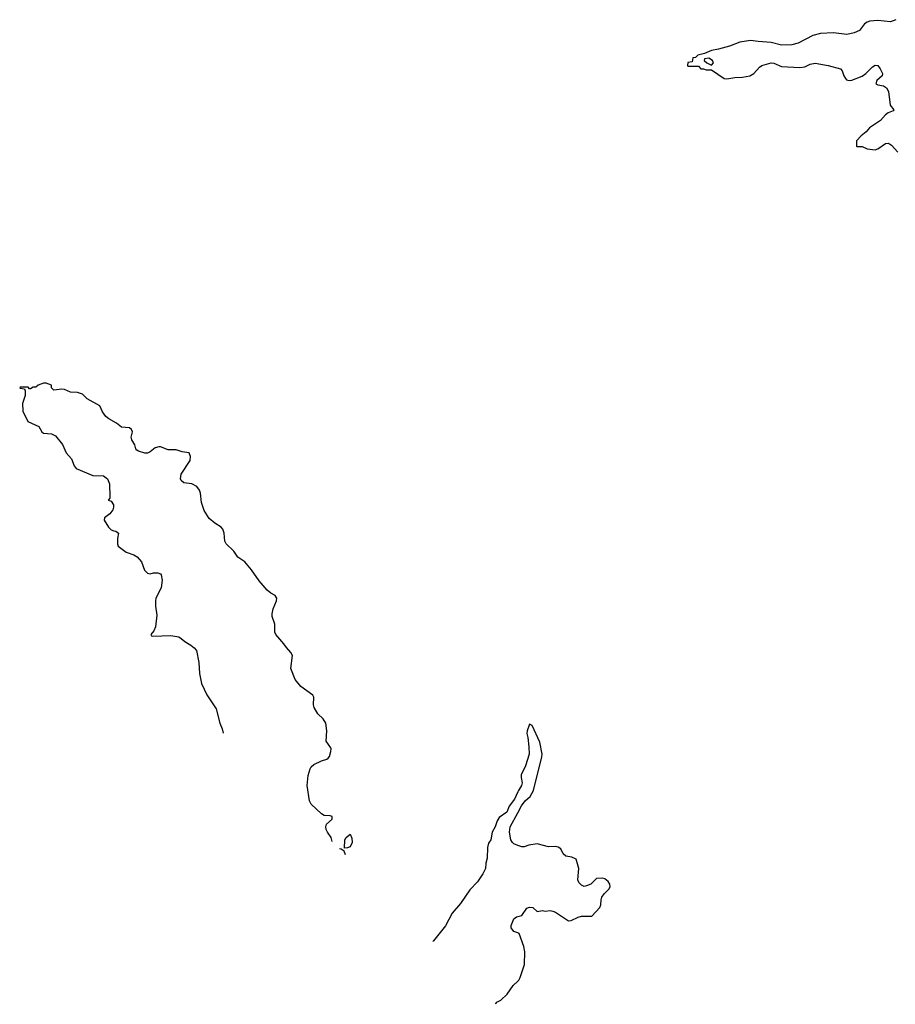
# Model space of a CAD drawing. Header units: inches. Extents: x 1793441 to 1900654, y 320892 to 470514.
# Tile 5 of 99: x 1836166 to 1842906, y 341965 to 349543. Entities that reach past the tile are written whole.
import ezdxf

# ---------------------------------------------------------------- set-up
doc = ezdxf.new("R2010")
doc.units = ezdxf.units.IN
doc.header["$MEASUREMENT"] = 0
doc.layers.add('B8334', color=7, linetype='Continuous')
doc.layers.add('B8344', color=7, linetype='Continuous')

msp = doc.modelspace()

# ---------------------------------------------------------------- linework, layer by layer
at = {"layer": 'B8334', "color": 5, "elevation": 180}
for points in [[(1838570.4, 343218.8), (1838564.5, 343250), (1838534.7, 343290), (1838525.2, 343310), (1838523.5, 343330), (1838528.3, 343351.7), (1838571.3, 343390), (1838572, 343410), (1838555.2, 343415.2), (1838510, 343417.6), (1838490, 343430.4), (1838410, 343506), (1838395.8, 343530), (1838378.7, 343650), (1838387, 343727), (1838402.6, 343777.4), (1838410, 343792.3), (1838430, 343811.6), (1838490, 343839.2), (1838529.3, 343850.7), (1838540.4, 343859.6), (1838550, 343872), (1838561.6, 343910), (1838564.4, 343930), (1838560, 343940), (1838524.2, 343990), (1838529.3, 344070), (1838522.5, 344130), (1838503, 344162.9), (1838461.7, 344201.7), (1838433.2, 344250), (1838427.6, 344270), (1838431.2, 344330), (1838423.5, 344343.5), (1838331, 344411), (1838285.8, 344465.8), (1838253.4, 344550), (1838264.8, 344650), (1838253.2, 344673.2), (1838219.6, 344710), (1838200, 344740), (1838136.9, 344810), (1838130.3, 344830), (1838129, 344890), (1838110.3, 344950), (1838108.7, 344970), (1838116.5, 345010), (1838142.6, 345070), (1838144.2, 345090), (1838139.4, 345099.4), (1838131.2, 345111.2), (1838098, 345130), (1838070, 345153), (1838010, 345224.9), (1837950.1, 345310.1), (1837898.9, 345370), (1837845.3, 345405.3), (1837813.3, 345453.3), (1837756.1, 345510), (1837744.7, 345530), (1837740.2, 345590), (1837730, 345621.6), (1837716.7, 345636.7), (1837667, 345667), (1837624.4, 345704.4), (1837586.3, 345766.3), (1837566.4, 345826.4), (1837558.9, 345898.9), (1837550, 345922), (1837530.4, 345950), (1837490, 345970.3), (1837430, 345979.3), (1837410, 345996), (1837404.4, 346010), (1837410, 346044), (1837477.1, 346150), (1837482, 346182), (1837471.3, 346210), (1837416.7, 346216.7), (1837370, 346231.5), (1837310, 346232), (1837250, 346254.7), (1837235.8, 346255.8), (1837210, 346249.1), (1837170, 346217.8), (1837150, 346207.8), (1837130, 346206.9), (1837081.4, 346221.4), (1837068.8, 346228.8), (1837060.7, 346240.7), (1837051.1, 346270), (1837028.7, 346310), (1837024.6, 346330), (1837033.2, 346370), (1837026.4, 346390), (1837010, 346400.9), (1836950, 346406), (1836910, 346437.6), (1836851.5, 346471.5), (1836830.2, 346490.3), (1836804.4, 346524.4), (1836782, 346570), (1836684.9, 346624.9), (1836650, 346661.3), (1836610, 346674.3), (1836556.5, 346676.5), (1836510, 346698), (1836490, 346700.7), (1836430, 346692), (1836412, 346710), (1836412, 346730), (1836370, 346744.7), (1836350, 346744.7), (1836308.7, 346731.3), (1836290, 346714), (1836270, 346714), (1836250, 346702), (1836242, 346702), (1836230, 346714), (1836170, 346714), (1836166, 346710), (1836170, 346706), (1836202, 346702), (1836207.3, 346687.3), (1836208, 346650), (1836188.7, 346590), (1836189.2, 346530.8), (1836229.6, 346450), (1836312.1, 346412.1), (1836336.2, 346370), (1836350, 346360.5), (1836410, 346356.9), (1836441.3, 346341.3), (1836494.7, 346274.7), (1836524.5, 346210), (1836564.5, 346164.5), (1836584.7, 346110), (1836600.9, 346090), (1836730, 346035.1), (1836810, 346033.6), (1836840.7, 346010), (1836856.9, 345970), (1836860.9, 345870), (1836859.5, 345860.5), (1836846, 345846), (1836870, 345838), (1836888, 345810), (1836888, 345790), (1836882, 345770), (1836860.2, 345739.8), (1836818, 345710), (1836815.3, 345690), (1836850, 345638), (1836870, 345618), (1836890, 345608), (1836907.3, 345607.3), (1836926, 345590), (1836918, 345550), (1836918, 345510), (1836924, 345490), (1836985.8, 345445.8), (1837043.9, 345423.9), (1837070, 345409.2), (1837102.7, 345370), (1837125.4, 345305.4), (1837150, 345284), (1837170, 345279), (1837195.3, 345284.7), (1837230, 345285.2), (1837250, 345277.2), (1837255.1, 345270), (1837262.9, 345230), (1837254.5, 345170), (1837215.1, 345090), (1837212, 345070), (1837211.8, 345030), (1837220.9, 344960.9), (1837210.9, 344869.1), (1837199.6, 344840.4), (1837176, 344810), (1837180.7, 344800.7), (1837190, 344798), (1837330, 344803.6), (1837390, 344792.3), (1837410, 344781.2), (1837437.2, 344757.2), (1837484, 344730), (1837510, 344709), (1837526.8, 344686.8), (1837544.7, 344595.3), (1837549.3, 344510), (1837566, 344434), (1837606.6, 344346.6), (1837679.5, 344239.5), (1837706, 344130), (1837724.4, 344084.4), (1837733, 344050.9)], [(1840000, 343599.9), (1839975.2, 343544.8), (1839932.4, 343490), (1839915.2, 343444.8), (1839857.2, 343402.8), (1839842.4, 343377.6), (1839826.6, 343330), (1839802.7, 343290), (1839792.7, 343230), (1839774.8, 343205.2), (1839767.7, 343172.3), (1839765.1, 343090), (1839753.3, 343050), (1839751.1, 343010), (1839730, 342968), (1839690, 342907.3), (1839630, 342844.9), (1839558.7, 342741.3), (1839494.2, 342665.8), (1839442.4, 342570), (1839350, 342454), (1839345.1, 342449.1)], [(1840000, 343188.5), (1839970, 343201), (1839958, 343210), (1839946, 343230), (1839936.4, 343290), (1839942.4, 343330), (1840000, 343439.6)], [(1838674, 343115.8), (1838664.7, 343144.7), (1838639.8, 343159.8), (1838627.3, 343162.2)], [(1840000, 342514.4), (1839970, 342526), (1839950, 342554), (1839948.1, 342571.9), (1839970, 342622), (1839990, 342637.2), (1840000, 342640.2)], [(1839832.3, 341965), (1839832, 341970), (1839839.6, 341980.4), (1839870, 341998), (1839918, 342042), (1839964, 342110), (1840000, 342143.6)]]:
    msp.add_lwpolyline(points, dxfattribs=at)
msp.add_lwpolyline([(1838666, 343166), (1838669, 343230), (1838678, 343250), (1838710, 343274), (1838723.6, 343243.6), (1838724.7, 343210), (1838710, 343178), (1838690, 343168)], close=True, dxfattribs=at)
at = {"layer": 'B8344', "color": 5, "elevation": 180}
for points in [[(1842910, 349543.1), (1842870, 349527.4), (1842770, 349536), (1842710, 349531.7), (1842690, 349525.3), (1842668.6, 349511.4), (1842630, 349460.7), (1842590, 349440.7), (1842531.5, 349428.5), (1842430, 349441.1), (1842330, 349437.6), (1842270, 349421.8), (1842157.4, 349362.6), (1842110, 349350.2), (1842030, 349347.6), (1841950, 349367), (1841850, 349374), (1841790, 349383.8), (1841708, 349370), (1841630, 349340.5), (1841544.1, 349315.9), (1841490, 349306.8), (1841436.4, 349283.6), (1841386, 349270), (1841367.3, 349252.7), (1841346, 349250), (1841342, 349218), (1841310, 349214), (1841306, 349190), (1841310, 349186), (1841390, 349186), (1841410, 349166), (1841430, 349166), (1841450, 349158), (1841490, 349158), (1841589, 349090), (1841610, 349087), (1841670, 349097), (1841730, 349099.6), (1841786, 349110), (1841816.3, 349130), (1841861.7, 349178.3), (1841878.8, 349190), (1841950, 349211.5), (1841970, 349208.2), (1842030, 349182), (1842170, 349175.8), (1842210, 349181.2), (1842250, 349201.4), (1842290, 349207.8), (1842389, 349190), (1842483.7, 349163.7), (1842497.2, 349150), (1842509.3, 349110), (1842521.2, 349090), (1842530, 349081.2), (1842550, 349076), (1842570, 349078), (1842650, 349109.4), (1842678.8, 349130), (1842730, 349181.2), (1842750, 349193.2), (1842770, 349189.3), (1842790, 349166), (1842806, 349130), (1842803.6, 349110), (1842764.1, 349075.9), (1842757, 349050), (1842770, 349041.3), (1842814.7, 349034.7), (1842837.6, 349017.6), (1842852.7, 348990), (1842865.2, 348885.2), (1842895.3, 348850), (1842890, 348842), (1842850, 348826), (1842830, 348811), (1842793, 348767), (1842706, 348710), (1842681.2, 348678.8), (1842642, 348650), (1842608, 348610), (1842606, 348570), (1842610, 348566), (1842650, 348566), (1842690, 348548.7), (1842750, 348542), (1842770, 348548.7), (1842830, 348589.2), (1842852.5, 348592.5), (1842877.5, 348577.5), (1842924.7, 348524.7)], [(1840000, 343439.6), (1840027.7, 343492.3), (1840058, 343530), (1840095.4, 343564.6), (1840122, 343610), (1840184.6, 343870), (1840187.2, 343890), (1840170, 343982), (1840110, 344111.3), (1840090, 344122), (1840072.3, 344070), (1840069.7, 344050), (1840078, 344018), (1840086.2, 343946.2), (1840087.6, 343890), (1840058.8, 343801.2), (1840026.9, 343730), (1840024.8, 343710), (1840033.1, 343670), (1840028.8, 343650), (1840004.5, 343610), (1840000, 343599.9)], [(1840000, 342640.2), (1840030.5, 342649.5), (1840070, 342706), (1840090, 342713.6), (1840115.3, 342710), (1840150, 342678), (1840190, 342688), (1840210, 342682), (1840250, 342688), (1840270, 342682), (1840290, 342674), (1840390, 342608.7), (1840410, 342609), (1840464.1, 342635.9), (1840490, 342643.7), (1840570, 342643.7), (1840630.4, 342710), (1840639.3, 342730), (1840640.5, 342770), (1840647.7, 342790), (1840665.3, 342814.7), (1840702, 342850), (1840710.4, 342870), (1840707.3, 342890), (1840696, 342910), (1840670, 342930.7), (1840650, 342936), (1840606, 342934), (1840562, 342890), (1840530, 342876), (1840510, 342871.3), (1840490, 342882), (1840470, 342902), (1840462, 342922), (1840470.6, 343010), (1840450, 343082), (1840416.9, 343096.9), (1840370, 343104.7), (1840350, 343122), (1840330, 343161), (1840310, 343174.8), (1840290, 343178.8), (1840236.9, 343176.9), (1840150, 343201), (1840086, 343190), (1840050, 343176), (1840030, 343176), (1840000, 343188.5)], [(1840000, 342143.6), (1840006.8, 342150), (1840017.3, 342170), (1840050.6, 342270.6), (1840054, 342370), (1840046.8, 342410), (1840011.3, 342510), (1840000, 342514.4)]]:
    msp.add_lwpolyline(points, dxfattribs=at)
msp.add_lwpolyline([(1841470, 349246), (1841438, 349242), (1841434, 349230), (1841454, 349210), (1841490, 349194), (1841506, 349210), (1841498, 349230)], close=True, dxfattribs=at)

doc.saveas('drawing.dxf')
